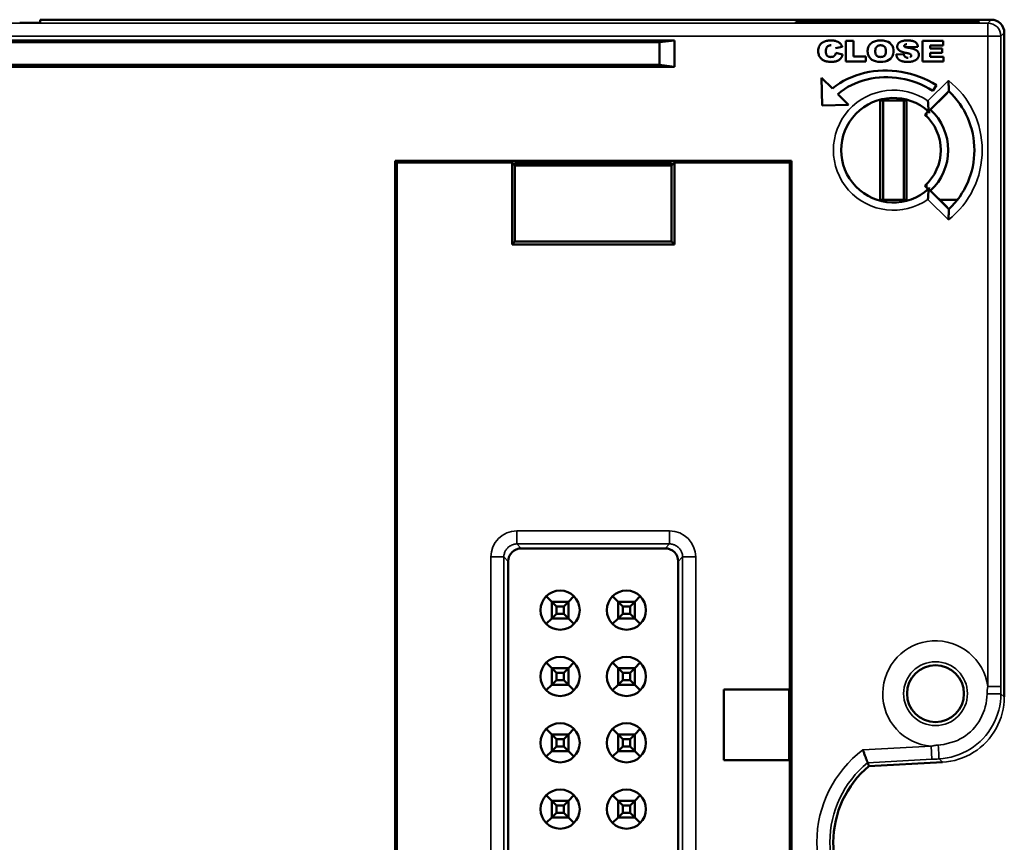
# Model space of a CAD drawing. Header units: millimetres. Extents: x 0 to 420, y 0 to 297.
# Tile 16 of 18: x 292 to 330, y 207 to 238. Entities that reach past the tile are written whole.
import ezdxf

# ---------------------------------------------------------------- set-up
doc = ezdxf.new("R2010")
doc.units = ezdxf.units.MM
doc.layers.add('Visibile (ISO)', color=7, linetype='Continuous', lineweight=50)
doc.layers.add('Visibile sottile (ISO)', color=7, linetype='Continuous', lineweight=35)

msp = doc.modelspace()

# ---------------------------------------------------------------- linework, layer by layer
at = {"layer": 'Visibile (ISO)'}
for p, q in [((293.113, 238.158), (329.54, 238.158)), ((293.113, 238.044), (293.113, 238.157)), ((322.06, 238.088), (322.061, 238.034)), ((329.068, 238.088), (322.06, 238.088)), ((329.067, 238.034), (322.061, 238.034)), ((329.067, 238.034), (329.068, 238.088)), ((330.04, 237.658), (330.04, 212.226)), ((317.41, 237.362), (253.179, 237.362)), ((253.756, 237.292), (316.832, 237.292)), ((317.41, 237.362), (316.832, 237.292)), ((316.832, 237.292), (316.832, 236.425)), ((317.41, 237.362), (317.41, 236.355)), ((323.975, 237.355), (323.975, 236.555)), ((324.267, 237.355), (323.975, 237.355)), ((324.267, 236.75), (324.267, 237.355)), ((326.907, 237.355), (326.907, 236.555)), ((327.701, 237.355), (326.907, 237.355)), ((327.701, 237.17), (327.701, 237.355)), ((323.835, 237.118), (323.578, 237.072)), ((323.59, 236.886), (323.847, 236.821)), ((326.23, 237.101), (326.731, 237.125)), ((327.199, 237.17), (327.701, 237.17)), ((327.199, 237.052), (327.199, 237.17)), ((327.666, 237.052), (327.199, 237.052)), ((327.199, 236.886), (327.666, 236.886)), ((327.199, 236.74), (327.199, 236.886)), ((327.666, 236.886), (327.666, 237.052)), ((323.975, 236.555), (324.734, 236.555)), ((324.734, 236.75), (324.267, 236.75)), ((324.734, 236.555), (324.734, 236.75)), ((326.194, 236.838), (325.902, 236.823)), ((326.907, 236.555), (327.712, 236.555)), ((327.712, 236.74), (327.199, 236.74)), ((327.712, 236.555), (327.712, 236.74)), ((317.41, 236.355), (253.179, 236.355)), ((253.756, 236.425), (316.832, 236.425)), ((317.41, 236.355), (316.832, 236.425)), ((323.041, 235.936), (323.059, 234.876)), ((323.454, 235.52), (323.041, 235.936)), ((327.915, 235.423), (327.136, 234.645)), ((327.298, 235.431), (327.443, 235.648)), ((324.073, 234.894), (323.662, 235.31)), ((325.289, 235.062), (325.289, 231.262)), ((325.289, 235.062), (326.299, 235.062)), ((325.394, 231.262), (325.394, 235.062)), ((326.194, 231.262), (326.194, 235.062)), ((326.299, 235.062), (326.299, 231.262)), ((327.155, 234.651), (327.851, 235.346)), ((323.059, 234.876), (324.073, 234.894)), ((327.127, 234.653), (326.996, 234.521)), ((327.136, 234.661), (327.136, 234.661)), ((306.707, 180.575), (306.707, 232.749)), ((306.707, 232.749), (321.882, 232.749)), ((306.707, 232.749), (306.766, 232.69)), ((321.882, 232.749), (321.822, 232.69)), ((321.882, 180.575), (321.882, 232.749)), ((306.766, 232.69), (311.183, 232.69)), ((306.766, 203.512), (306.766, 232.69)), ((311.183, 232.69), (311.183, 229.55)), ((311.238, 232.634), (311.183, 232.69)), ((311.238, 232.634), (311.266, 232.634)), ((311.294, 232.578), (311.238, 232.634)), ((311.294, 232.662), (311.266, 232.634)), ((317.294, 232.662), (311.294, 232.662)), ((311.294, 232.578), (311.294, 229.662)), ((317.294, 232.578), (311.294, 232.578)), ((317.322, 232.634), (317.294, 232.662)), ((317.35, 232.634), (317.294, 232.578)), ((317.294, 232.578), (317.294, 229.662)), ((317.322, 232.634), (317.35, 232.634)), ((317.35, 232.634), (317.406, 232.69)), ((317.406, 232.69), (321.822, 232.69)), ((317.406, 229.55), (317.406, 232.69)), ((321.822, 212.512), (321.822, 232.69)), ((326.996, 231.802), (327.127, 231.671)), ((327.136, 231.679), (327.915, 230.9)), ((327.136, 231.663), (327.136, 231.663)), ((327.851, 230.977), (327.155, 231.673)), ((326.299, 231.262), (325.289, 231.262)), ((328.244, 231.262), (327.566, 231.262)), ((311.294, 229.662), (311.183, 229.55)), ((311.183, 229.55), (317.406, 229.55)), ((317.294, 229.662), (311.294, 229.662)), ((317.294, 229.662), (317.406, 229.55)), ((311.538, 217.917), (317.05, 217.917)), ((311.039, 195.906), (311.039, 217.418)), ((317.55, 195.906), (317.55, 217.418)), ((312.494, 216.082), (312.707, 215.869)), ((312.707, 215.869), (313.342, 215.869)), ((312.707, 215.234), (312.707, 215.869)), ((312.883, 215.693), (312.707, 215.869)), ((313.166, 215.693), (313.342, 215.869)), ((313.555, 216.082), (313.342, 215.869)), ((313.342, 215.869), (313.342, 215.234)), ((315.034, 216.082), (315.247, 215.869)), ((315.247, 215.869), (315.882, 215.869)), ((315.247, 215.234), (315.247, 215.869)), ((315.247, 215.869), (315.423, 215.693)), ((315.882, 215.869), (315.706, 215.693)), ((316.095, 216.082), (315.882, 215.869)), ((315.882, 215.869), (315.882, 215.234)), ((312.707, 215.234), (312.883, 215.41)), ((313.166, 215.693), (312.883, 215.693)), ((312.883, 215.693), (312.883, 215.41)), ((312.883, 215.41), (313.166, 215.41)), ((313.166, 215.41), (313.166, 215.693)), ((313.342, 215.234), (313.166, 215.41)), ((315.423, 215.41), (315.247, 215.234)), ((315.706, 215.693), (315.423, 215.693)), ((315.423, 215.693), (315.423, 215.41)), ((315.423, 215.41), (315.706, 215.41)), ((315.706, 215.41), (315.706, 215.693)), ((315.706, 215.41), (315.882, 215.234)), ((312.707, 215.234), (312.494, 215.022)), ((313.342, 215.234), (312.707, 215.234)), ((313.342, 215.234), (313.555, 215.022)), ((315.247, 215.234), (315.034, 215.022)), ((315.882, 215.234), (315.247, 215.234)), ((315.882, 215.234), (316.095, 215.022)), ((312.494, 213.542), (312.707, 213.329)), ((313.555, 213.542), (313.342, 213.329)), ((315.034, 213.542), (315.247, 213.329)), ((316.095, 213.542), (315.882, 213.329)), ((312.707, 213.329), (313.342, 213.329)), ((312.707, 212.694), (312.707, 213.329)), ((312.883, 213.153), (312.707, 213.329)), ((313.166, 213.153), (312.883, 213.153)), ((312.883, 213.153), (312.883, 212.87)), ((313.166, 213.153), (313.342, 213.329)), ((313.166, 212.87), (313.166, 213.153)), ((313.342, 213.329), (313.342, 212.694)), ((315.247, 213.329), (315.882, 213.329)), ((315.247, 212.694), (315.247, 213.329)), ((315.247, 213.329), (315.423, 213.153)), ((315.706, 213.153), (315.423, 213.153)), ((315.423, 213.153), (315.423, 212.87)), ((315.882, 213.329), (315.706, 213.153)), ((315.706, 212.87), (315.706, 213.153)), ((315.882, 213.329), (315.882, 212.694)), ((312.707, 212.694), (312.883, 212.87)), ((312.883, 212.87), (313.166, 212.87)), ((313.342, 212.694), (313.166, 212.87)), ((315.423, 212.87), (315.247, 212.694)), ((315.423, 212.87), (315.706, 212.87)), ((315.706, 212.87), (315.882, 212.694)), ((312.707, 212.694), (312.494, 212.482)), ((313.342, 212.694), (312.707, 212.694)), ((313.342, 212.694), (313.555, 212.482)), ((315.247, 212.694), (315.034, 212.482)), ((315.882, 212.694), (315.247, 212.694)), ((315.882, 212.694), (316.095, 212.482)), ((319.294, 209.812), (319.294, 212.512)), ((319.294, 212.512), (321.822, 212.512)), ((321.794, 209.812), (321.794, 212.512)), ((312.494, 211.002), (312.707, 210.789)), ((313.555, 211.002), (313.342, 210.789)), ((315.034, 211.002), (315.247, 210.789)), ((316.095, 211.002), (315.882, 210.789)), ((312.707, 210.789), (313.342, 210.789)), ((312.707, 210.154), (312.707, 210.789)), ((312.883, 210.613), (312.707, 210.789)), ((313.166, 210.613), (312.883, 210.613)), ((312.883, 210.613), (312.883, 210.33)), ((313.166, 210.613), (313.342, 210.789)), ((313.166, 210.33), (313.166, 210.613)), ((313.342, 210.789), (313.342, 210.154)), ((315.247, 210.789), (315.882, 210.789)), ((315.247, 210.154), (315.247, 210.789)), ((315.247, 210.789), (315.423, 210.613)), ((315.706, 210.613), (315.423, 210.613)), ((315.423, 210.613), (315.423, 210.33)), ((315.882, 210.789), (315.706, 210.613)), ((315.706, 210.33), (315.706, 210.613)), ((315.882, 210.789), (315.882, 210.154)), ((312.707, 210.154), (312.494, 209.942)), ((312.707, 210.154), (312.883, 210.33)), ((313.342, 210.154), (312.707, 210.154)), ((312.883, 210.33), (313.166, 210.33)), ((313.342, 210.154), (313.166, 210.33)), ((313.342, 210.154), (313.555, 209.942)), ((315.247, 210.154), (315.034, 209.942)), ((315.423, 210.33), (315.247, 210.154)), ((315.882, 210.154), (315.247, 210.154)), ((315.423, 210.33), (315.706, 210.33)), ((315.706, 210.33), (315.882, 210.154)), ((315.882, 210.154), (316.095, 209.942)), ((319.294, 209.812), (321.822, 209.812)), ((321.822, 180.634), (321.822, 209.812)), ((324.856, 209.582), (327.671, 209.729)), ((312.494, 208.462), (312.707, 208.249)), ((312.707, 208.249), (313.342, 208.249)), ((312.707, 207.614), (312.707, 208.249)), ((312.883, 208.073), (312.707, 208.249)), ((313.166, 208.073), (313.342, 208.249)), ((313.555, 208.462), (313.342, 208.249)), ((313.342, 208.249), (313.342, 207.614)), ((315.034, 208.462), (315.247, 208.249)), ((315.247, 208.249), (315.882, 208.249)), ((315.247, 207.614), (315.247, 208.249)), ((315.247, 208.249), (315.423, 208.073)), ((315.882, 208.249), (315.706, 208.073)), ((316.095, 208.462), (315.882, 208.249)), ((315.882, 208.249), (315.882, 207.614)), ((313.166, 208.073), (312.883, 208.073)), ((312.883, 208.073), (312.883, 207.79)), ((313.166, 207.79), (313.166, 208.073)), ((315.706, 208.073), (315.423, 208.073)), ((315.423, 208.073), (315.423, 207.79)), ((315.706, 207.79), (315.706, 208.073)), ((312.707, 207.614), (312.494, 207.402)), ((312.707, 207.614), (312.883, 207.79)), ((313.342, 207.614), (312.707, 207.614)), ((312.883, 207.79), (313.166, 207.79)), ((313.342, 207.614), (313.166, 207.79)), ((313.342, 207.614), (313.555, 207.402)), ((315.247, 207.614), (315.034, 207.402)), ((315.423, 207.79), (315.247, 207.614)), ((315.882, 207.614), (315.247, 207.614)), ((315.423, 207.79), (315.706, 207.79)), ((315.706, 207.79), (315.882, 207.614)), ((315.882, 207.614), (316.095, 207.402))]:
    msp.add_line(p, q, dxfattribs=at)
at = {"layer": 'Visibile (ISO)', "flags": 128}
for points in [[(323.156, 236.582), (323.129, 236.593), (323.103, 236.607), (323.078, 236.622), (323.054, 236.64), (323.032, 236.661), (323.01, 236.683), (322.989, 236.708), (322.97, 236.735), (322.954, 236.763), (322.94, 236.794), (322.929, 236.827), (322.921, 236.862), (322.915, 236.899), (322.913, 236.938), (322.913, 236.979), (322.916, 237.018), (322.921, 237.055), (322.93, 237.09), (322.941, 237.123), (322.955, 237.154), (322.972, 237.183), (322.991, 237.21), (323.014, 237.235), (323.039, 237.259)], [(323.039, 237.259), (323.049, 237.267), (323.06, 237.275), (323.072, 237.283), (323.084, 237.291), (323.096, 237.298), (323.108, 237.305), (323.121, 237.311), (323.135, 237.317), (323.148, 237.323), (323.162, 237.328), (323.177, 237.333), (323.191, 237.338), (323.207, 237.342), (323.222, 237.346), (323.238, 237.349), (323.254, 237.352), (323.271, 237.355), (323.287, 237.358), (323.305, 237.36), (323.322, 237.361), (323.34, 237.363), (323.359, 237.364), (323.377, 237.364), (323.396, 237.365)], [(323.396, 237.365), (323.426, 237.364), (323.455, 237.363), (323.483, 237.361), (323.509, 237.357), (323.535, 237.354), (323.559, 237.349), (323.582, 237.343), (323.605, 237.337), (323.626, 237.33), (323.646, 237.322), (323.664, 237.313), (323.682, 237.303), (323.699, 237.293), (323.715, 237.281), (323.73, 237.269), (323.745, 237.256), (323.759, 237.241), (323.772, 237.226), (323.784, 237.211), (323.796, 237.194), (323.807, 237.176), (323.817, 237.158), (323.826, 237.138), (323.835, 237.118)], [(325.299, 237.365), (325.247, 237.363), (325.198, 237.359), (325.152, 237.352), (325.108, 237.342), (325.067, 237.329), (325.029, 237.314), (324.993, 237.296), (324.96, 237.275), (324.929, 237.251), (324.902, 237.225), (324.878, 237.196), (324.858, 237.166), (324.84, 237.133), (324.826, 237.098), (324.816, 237.061), (324.809, 237.022), (324.805, 236.98), (324.805, 236.937), (324.808, 236.895), (324.814, 236.856), (324.823, 236.819), (324.836, 236.785), (324.851, 236.752), (324.87, 236.722)], [(324.87, 236.722), (324.917, 236.668), (324.971, 236.624), (325.034, 236.59), (325.107, 236.566), (325.19, 236.551), (325.285, 236.545), (325.385, 236.548), (325.474, 236.56), (325.553, 236.583), (325.62, 236.616), (325.677, 236.657), (325.723, 236.706), (325.759, 236.764), (325.783, 236.833), (325.795, 236.912), (325.796, 236.999), (325.782, 237.08), (325.754, 237.152), (325.712, 237.215), (325.655, 237.268), (325.585, 237.31), (325.502, 237.34), (325.406, 237.358), (325.299, 237.365)], [(325.979, 237.248), (325.971, 237.236), (325.964, 237.224), (325.957, 237.212), (325.952, 237.2), (325.947, 237.188), (325.943, 237.176), (325.94, 237.163), (325.938, 237.151), (325.937, 237.138), (325.938, 237.125), (325.938, 237.113), (325.94, 237.101), (325.942, 237.089), (325.946, 237.077), (325.95, 237.066), (325.954, 237.055), (325.96, 237.045), (325.966, 237.035), (325.973, 237.025), (325.981, 237.015), (325.99, 237.006), (325.999, 236.997), (326.01, 236.988), (326.021, 236.98)], [(326.34, 237.365), (326.316, 237.364), (326.292, 237.364), (326.27, 237.362), (326.248, 237.361), (326.227, 237.359), (326.208, 237.356), (326.189, 237.354), (326.17, 237.35), (326.153, 237.347), (326.137, 237.342), (326.121, 237.338), (326.107, 237.333), (326.093, 237.327), (326.079, 237.322), (326.067, 237.316), (326.055, 237.309), (326.043, 237.303), (326.033, 237.296), (326.022, 237.288), (326.013, 237.281), (326.003, 237.273), (325.995, 237.265), (325.987, 237.256), (325.979, 237.248)], [(326.731, 237.125), (326.728, 237.145), (326.723, 237.164), (326.718, 237.182), (326.711, 237.2), (326.704, 237.216), (326.695, 237.232), (326.685, 237.246), (326.674, 237.26), (326.662, 237.273), (326.649, 237.285), (326.634, 237.296), (326.619, 237.306), (326.602, 237.315), (326.585, 237.323), (326.566, 237.331), (326.546, 237.338), (326.524, 237.344), (326.501, 237.349), (326.478, 237.354), (326.452, 237.358), (326.426, 237.361), (326.399, 237.363), (326.37, 237.364), (326.34, 237.365)], [(323.404, 237.179), (323.381, 237.178), (323.359, 237.176), (323.339, 237.171), (323.32, 237.165), (323.302, 237.157), (323.286, 237.148), (323.27, 237.137), (323.256, 237.124), (323.244, 237.11), (323.232, 237.093), (323.223, 237.074), (323.216, 237.052), (323.21, 237.028), (323.207, 237.002), (323.205, 236.973), (323.205, 236.943), (323.206, 236.914), (323.209, 236.888), (323.213, 236.864), (323.218, 236.842), (323.225, 236.823), (323.233, 236.806), (323.243, 236.791), (323.254, 236.779)], [(323.525, 236.77), (323.529, 236.773), (323.532, 236.777), (323.536, 236.78), (323.539, 236.784), (323.542, 236.788), (323.546, 236.792), (323.549, 236.796), (323.552, 236.8), (323.555, 236.805), (323.558, 236.809), (323.561, 236.814), (323.563, 236.819), (323.566, 236.824), (323.569, 236.829), (323.571, 236.834), (323.574, 236.839), (323.576, 236.845), (323.578, 236.85), (323.58, 236.856), (323.582, 236.862), (323.584, 236.868), (323.586, 236.874), (323.588, 236.88), (323.59, 236.886)], [(325.301, 236.73), (325.278, 236.731), (325.257, 236.733), (325.237, 236.737), (325.217, 236.742), (325.199, 236.749), (325.183, 236.758), (325.167, 236.768), (325.153, 236.78), (325.14, 236.794), (325.129, 236.81), (325.119, 236.828), (325.111, 236.848), (325.105, 236.87), (325.1, 236.894), (325.098, 236.921), (325.097, 236.95), (325.097, 236.979), (325.1, 237.007), (325.104, 237.032), (325.11, 237.055), (325.118, 237.076), (325.127, 237.095), (325.139, 237.112), (325.152, 237.126)], [(325.152, 237.126), (325.156, 237.13), (325.161, 237.134), (325.166, 237.138), (325.171, 237.142), (325.176, 237.146), (325.182, 237.149), (325.187, 237.152), (325.192, 237.155), (325.198, 237.158), (325.204, 237.161), (325.21, 237.163), (325.216, 237.166), (325.222, 237.168), (325.228, 237.17), (325.235, 237.171), (325.241, 237.173), (325.248, 237.174), (325.255, 237.176), (325.262, 237.177), (325.269, 237.178), (325.276, 237.178), (325.283, 237.179), (325.291, 237.179), (325.298, 237.179)], [(325.298, 237.179), (325.306, 237.179), (325.314, 237.179), (325.321, 237.178), (325.329, 237.178), (325.336, 237.177), (325.343, 237.176), (325.351, 237.175), (325.357, 237.173), (325.364, 237.172), (325.371, 237.17), (325.377, 237.168), (325.384, 237.166), (325.39, 237.164), (325.396, 237.161), (325.402, 237.159), (325.408, 237.156), (325.414, 237.153), (325.419, 237.15), (325.425, 237.146), (325.43, 237.143), (325.435, 237.139), (325.44, 237.135), (325.445, 237.131), (325.45, 237.127)], [(325.45, 237.127), (325.464, 237.111), (325.477, 237.093), (325.487, 237.072), (325.495, 237.049), (325.501, 237.023), (325.504, 236.995), (325.505, 236.965), (325.504, 236.934), (325.502, 236.906), (325.498, 236.88), (325.493, 236.857), (325.487, 236.836), (325.478, 236.817), (325.469, 236.801), (325.458, 236.786), (325.445, 236.775), (325.431, 236.764), (325.416, 236.755), (325.4, 236.747), (325.382, 236.741), (325.364, 236.736), (325.344, 236.733), (325.323, 236.731), (325.301, 236.73)], [(326.021, 236.98), (326.028, 236.975), (326.035, 236.97), (326.043, 236.965), (326.051, 236.96), (326.06, 236.956), (326.069, 236.951), (326.078, 236.947), (326.088, 236.942), (326.098, 236.938), (326.109, 236.934), (326.12, 236.93), (326.131, 236.925), (326.143, 236.922), (326.155, 236.918), (326.167, 236.914), (326.18, 236.91), (326.193, 236.907), (326.207, 236.903), (326.221, 236.9), (326.235, 236.896), (326.25, 236.893), (326.265, 236.89), (326.281, 236.887), (326.297, 236.884)], [(326.303, 237.218), (326.296, 237.218), (326.289, 237.218), (326.282, 237.217), (326.275, 237.216), (326.268, 237.215), (326.261, 237.213), (326.254, 237.211), (326.247, 237.209), (326.241, 237.206), (326.235, 237.202), (326.229, 237.198), (326.224, 237.193), (326.219, 237.188), (326.214, 237.182), (326.211, 237.176), (326.208, 237.17), (326.206, 237.163), (326.206, 237.156), (326.207, 237.148), (326.209, 237.142), (326.213, 237.136), (326.218, 237.13), (326.223, 237.126), (326.229, 237.122)], [(326.33, 237.093), (326.324, 237.094), (326.317, 237.095), (326.311, 237.096), (326.306, 237.097), (326.3, 237.098), (326.295, 237.099), (326.289, 237.1), (326.284, 237.102), (326.279, 237.103), (326.275, 237.104), (326.27, 237.105), (326.266, 237.106), (326.262, 237.108), (326.258, 237.109), (326.254, 237.11), (326.251, 237.111), (326.247, 237.113), (326.244, 237.114), (326.241, 237.115), (326.239, 237.116), (326.236, 237.118), (326.234, 237.119), (326.231, 237.121), (326.229, 237.122)], [(326.297, 236.884), (326.306, 236.882), (326.316, 236.88), (326.325, 236.878), (326.334, 236.876), (326.342, 236.874), (326.35, 236.873), (326.358, 236.871), (326.366, 236.869), (326.373, 236.867), (326.38, 236.865), (326.386, 236.863), (326.393, 236.861), (326.399, 236.859), (326.405, 236.857), (326.41, 236.855), (326.415, 236.853), (326.42, 236.851), (326.424, 236.849), (326.428, 236.848), (326.432, 236.846), (326.436, 236.844), (326.439, 236.842), (326.442, 236.84), (326.445, 236.838)], [(326.728, 236.934), (326.722, 236.943), (326.715, 236.951), (326.707, 236.959), (326.698, 236.967), (326.689, 236.975), (326.679, 236.982), (326.669, 236.989), (326.658, 236.996), (326.646, 237.003), (326.634, 237.009), (326.621, 237.016), (326.607, 237.022), (326.593, 237.027), (326.577, 237.033), (326.559, 237.039), (326.54, 237.045), (326.519, 237.051), (326.496, 237.057), (326.472, 237.063), (326.447, 237.069), (326.42, 237.075), (326.391, 237.081), (326.361, 237.087), (326.33, 237.093)], [(326.574, 236.578), (326.595, 236.586), (326.614, 236.595), (326.633, 236.605), (326.651, 236.615), (326.667, 236.627), (326.682, 236.639), (326.696, 236.653), (326.709, 236.667), (326.721, 236.682), (326.732, 236.698), (326.741, 236.714), (326.749, 236.73), (326.755, 236.746), (326.76, 236.763), (326.764, 236.781), (326.766, 236.799), (326.766, 236.817), (326.766, 236.835), (326.763, 236.852), (326.76, 236.87), (326.754, 236.886), (326.747, 236.903), (326.739, 236.919), (326.728, 236.934)], [(323.764, 236.667), (323.749, 236.652), (323.732, 236.637), (323.714, 236.623), (323.696, 236.611), (323.676, 236.599), (323.656, 236.589), (323.635, 236.58), (323.612, 236.571), (323.589, 236.564), (323.563, 236.558), (323.536, 236.553), (323.507, 236.55), (323.476, 236.547), (323.444, 236.545), (323.41, 236.545), (323.377, 236.545), (323.344, 236.547), (323.313, 236.549), (323.283, 236.552), (323.255, 236.556), (323.228, 236.561), (323.202, 236.567), (323.178, 236.574), (323.156, 236.582)], [(323.254, 236.779), (323.258, 236.775), (323.263, 236.771), (323.267, 236.767), (323.272, 236.763), (323.277, 236.76), (323.281, 236.757), (323.287, 236.754), (323.292, 236.751), (323.297, 236.749), (323.302, 236.746), (323.308, 236.744), (323.314, 236.742), (323.32, 236.74), (323.326, 236.738), (323.332, 236.737), (323.338, 236.735), (323.344, 236.734), (323.351, 236.733), (323.358, 236.732), (323.364, 236.731), (323.371, 236.731), (323.379, 236.731), (323.386, 236.73), (323.393, 236.73)], [(323.393, 236.73), (323.4, 236.73), (323.408, 236.731), (323.414, 236.731), (323.421, 236.731), (323.428, 236.732), (323.434, 236.733), (323.441, 236.733), (323.447, 236.734), (323.453, 236.736), (323.459, 236.737), (323.464, 236.738), (323.47, 236.74), (323.475, 236.742), (323.481, 236.743), (323.486, 236.745), (323.491, 236.748), (323.496, 236.75), (323.5, 236.752), (323.505, 236.755), (323.509, 236.758), (323.513, 236.76), (323.517, 236.763), (323.521, 236.767), (323.525, 236.77)], [(323.847, 236.821), (323.844, 236.813), (323.842, 236.805), (323.84, 236.798), (323.837, 236.791), (323.834, 236.783), (323.832, 236.776), (323.829, 236.769), (323.826, 236.763), (323.823, 236.756), (323.82, 236.749), (323.817, 236.742), (323.813, 236.736), (323.81, 236.73), (323.806, 236.723), (323.802, 236.717), (323.799, 236.711), (323.795, 236.705), (323.791, 236.7), (323.787, 236.694), (323.782, 236.688), (323.778, 236.683), (323.774, 236.678), (323.769, 236.673), (323.764, 236.667)], [(325.902, 236.823), (325.903, 236.812), (325.905, 236.803), (325.907, 236.793), (325.909, 236.783), (325.911, 236.774), (325.914, 236.764), (325.917, 236.755), (325.92, 236.746), (325.923, 236.737), (325.927, 236.729), (325.931, 236.72), (325.935, 236.712), (325.94, 236.703), (325.945, 236.695), (325.95, 236.687), (325.955, 236.68), (325.961, 236.672), (325.967, 236.664), (325.973, 236.657), (325.979, 236.65), (325.986, 236.643), (325.993, 236.636), (326.001, 236.629), (326.008, 236.623)], [(326.008, 236.623), (326.021, 236.613), (326.035, 236.604), (326.051, 236.595), (326.067, 236.587), (326.085, 236.58), (326.104, 236.574), (326.125, 236.568), (326.147, 236.563), (326.17, 236.558), (326.194, 236.554), (326.219, 236.551), (326.246, 236.549), (326.274, 236.547), (326.304, 236.545), (326.334, 236.545), (326.366, 236.545), (326.396, 236.546), (326.425, 236.548), (326.453, 236.551), (326.48, 236.554), (326.505, 236.559), (326.529, 236.564), (326.552, 236.57), (326.574, 236.578)], [(326.351, 236.701), (326.341, 236.701), (326.331, 236.702), (326.321, 236.703), (326.312, 236.704), (326.303, 236.706), (326.294, 236.708), (326.286, 236.711), (326.277, 236.714), (326.27, 236.718), (326.262, 236.722), (326.255, 236.727), (326.248, 236.732), (326.241, 236.737), (326.235, 236.743), (326.229, 236.749), (326.223, 236.756), (326.218, 236.764), (326.214, 236.772), (326.209, 236.781), (326.205, 236.791), (326.202, 236.802), (326.199, 236.813), (326.196, 236.825), (326.194, 236.838)], [(326.445, 236.838), (326.45, 236.833), (326.455, 236.828), (326.459, 236.824), (326.462, 236.819), (326.466, 236.814), (326.468, 236.809), (326.47, 236.804), (326.472, 236.799), (326.473, 236.794), (326.474, 236.789), (326.474, 236.783), (326.474, 236.778), (326.474, 236.773), (326.473, 236.768), (326.472, 236.763), (326.47, 236.759), (326.468, 236.754), (326.466, 236.749), (326.463, 236.745), (326.459, 236.741), (326.456, 236.737), (326.452, 236.732), (326.447, 236.729), (326.442, 236.725)], [(327.443, 235.648), (327.285, 235.743), (327.123, 235.829), (326.957, 235.906), (326.789, 235.975), (326.618, 236.035), (326.444, 236.086), (326.269, 236.129), (326.093, 236.163), (325.916, 236.188), (325.739, 236.205), (325.561, 236.213), (325.385, 236.212), (325.208, 236.203), (325.034, 236.184), (324.861, 236.157), (324.69, 236.122), (324.522, 236.077), (324.357, 236.024), (324.195, 235.962), (324.037, 235.891), (323.884, 235.812), (323.735, 235.723), (323.592, 235.626), (323.454, 235.52)], [(323.662, 235.31), (323.786, 235.409), (323.915, 235.499), (324.05, 235.582), (324.189, 235.656), (324.333, 235.722), (324.48, 235.78), (324.631, 235.83), (324.784, 235.871), (324.94, 235.905), (325.098, 235.93), (325.258, 235.947), (325.419, 235.956), (325.581, 235.957), (325.744, 235.95), (325.906, 235.935), (326.068, 235.911), (326.229, 235.88), (326.389, 235.84), (326.547, 235.792), (326.703, 235.736), (326.857, 235.672), (327.008, 235.6), (327.155, 235.519), (327.298, 235.431)], [(327.915, 235.423), (327.915, 235.425), (327.914, 235.429), (327.914, 235.435), (327.914, 235.443), (327.914, 235.453), (327.914, 235.466), (327.913, 235.48), (327.913, 235.495), (327.913, 235.511), (327.912, 235.529), (327.912, 235.547), (327.911, 235.567), (327.91, 235.587), (327.91, 235.607), (327.909, 235.628), (327.908, 235.65), (327.907, 235.672), (327.906, 235.694), (327.905, 235.717), (327.904, 235.74), (327.903, 235.763), (327.902, 235.786), (327.9, 235.809), (327.899, 235.832)], [(327.113, 235.046), (327.115, 235.023), (327.117, 235), (327.119, 234.978), (327.12, 234.955), (327.122, 234.932), (327.124, 234.91), (327.125, 234.888), (327.126, 234.867), (327.128, 234.845), (327.129, 234.824), (327.13, 234.804), (327.131, 234.785), (327.132, 234.766), (327.133, 234.748), (327.133, 234.73), (327.134, 234.714), (327.134, 234.7), (327.135, 234.686), (327.135, 234.674), (327.136, 234.664), (327.136, 234.656), (327.136, 234.65), (327.136, 234.646), (327.136, 234.645)], [(327.155, 234.651), (327.155, 234.648), (327.155, 234.645), (327.155, 234.643), (327.155, 234.64), (327.155, 234.637), (327.155, 234.634), (327.155, 234.631), (327.155, 234.629), (327.155, 234.626), (327.155, 234.623), (327.156, 234.62), (327.156, 234.618), (327.156, 234.615), (327.156, 234.612), (327.156, 234.609), (327.156, 234.606), (327.156, 234.604), (327.156, 234.601), (327.156, 234.598), (327.156, 234.595), (327.156, 234.592), (327.156, 234.59), (327.156, 234.587), (327.156, 234.584)], [(326.996, 234.521), (327, 234.522), (327.004, 234.522), (327.009, 234.522), (327.013, 234.522), (327.017, 234.522), (327.021, 234.522), (327.025, 234.522), (327.029, 234.522), (327.034, 234.522), (327.038, 234.523), (327.042, 234.523), (327.046, 234.523), (327.05, 234.523), (327.054, 234.523), (327.058, 234.523), (327.063, 234.523), (327.067, 234.523), (327.071, 234.523), (327.075, 234.523), (327.079, 234.523), (327.083, 234.523), (327.087, 234.523), (327.091, 234.524), (327.096, 234.524)], [(326.996, 231.802), (327, 231.802), (327.004, 231.802), (327.009, 231.802), (327.013, 231.802), (327.017, 231.802), (327.021, 231.802), (327.025, 231.802), (327.029, 231.801), (327.034, 231.801), (327.038, 231.801), (327.042, 231.801), (327.046, 231.801), (327.05, 231.801), (327.054, 231.801), (327.058, 231.801), (327.063, 231.801), (327.067, 231.801), (327.071, 231.801), (327.075, 231.8), (327.079, 231.8), (327.083, 231.8), (327.087, 231.8), (327.091, 231.8), (327.096, 231.8)], [(327.113, 231.277), (327.115, 231.3), (327.117, 231.323), (327.119, 231.346), (327.12, 231.369), (327.122, 231.391), (327.124, 231.414), (327.125, 231.436), (327.126, 231.457), (327.128, 231.479), (327.129, 231.499), (327.13, 231.52), (327.131, 231.539), (327.132, 231.558), (327.133, 231.576), (327.133, 231.593), (327.134, 231.609), (327.134, 231.624), (327.135, 231.638), (327.135, 231.65), (327.136, 231.66), (327.136, 231.668), (327.136, 231.674), (327.136, 231.677), (327.136, 231.679)], [(327.156, 231.74), (327.156, 231.737), (327.156, 231.734), (327.156, 231.731), (327.156, 231.729), (327.156, 231.726), (327.156, 231.723), (327.156, 231.72), (327.156, 231.717), (327.156, 231.715), (327.156, 231.712), (327.156, 231.709), (327.156, 231.706), (327.156, 231.703), (327.155, 231.701), (327.155, 231.698), (327.155, 231.695), (327.155, 231.692), (327.155, 231.69), (327.155, 231.687), (327.155, 231.684), (327.155, 231.681), (327.155, 231.679), (327.155, 231.676), (327.155, 231.673)], [(327.915, 230.9), (327.915, 230.899), (327.914, 230.895), (327.914, 230.889), (327.914, 230.881), (327.914, 230.87), (327.914, 230.858), (327.913, 230.844), (327.913, 230.829), (327.913, 230.813), (327.912, 230.795), (327.912, 230.776), (327.911, 230.757), (327.91, 230.737), (327.91, 230.717), (327.909, 230.696), (327.908, 230.674), (327.907, 230.652), (327.906, 230.63), (327.905, 230.607), (327.904, 230.584), (327.903, 230.561), (327.902, 230.538), (327.9, 230.515), (327.899, 230.492)], [(324.621, 210.201), (324.633, 210.17), (324.644, 210.138), (324.656, 210.108), (324.667, 210.077), (324.678, 210.047), (324.689, 210.018), (324.7, 209.989), (324.71, 209.961), (324.72, 209.934), (324.73, 209.908), (324.74, 209.883), (324.749, 209.859), (324.757, 209.837), (324.765, 209.817), (324.772, 209.797), (324.779, 209.78), (324.785, 209.764), (324.79, 209.751), (324.795, 209.739), (324.798, 209.729), (324.801, 209.721), (324.804, 209.715), (324.805, 209.712), (324.806, 209.71)], [(324.856, 209.582), (324.854, 209.586), (324.852, 209.59), (324.851, 209.595), (324.849, 209.599), (324.847, 209.603), (324.846, 209.608), (324.844, 209.612), (324.842, 209.616), (324.841, 209.62), (324.839, 209.625), (324.837, 209.629), (324.835, 209.633), (324.834, 209.637), (324.832, 209.642), (324.83, 209.646), (324.829, 209.65), (324.827, 209.655), (324.825, 209.659), (324.824, 209.663), (324.822, 209.667), (324.821, 209.672), (324.819, 209.676), (324.817, 209.68), (324.816, 209.685), (324.814, 209.689), (324.812, 209.693), (324.811, 209.697), (324.809, 209.702), (324.807, 209.706), (324.806, 209.71)]]:
    msp.add_lwpolyline(points, dxfattribs=at)
at = {"layer": 'Visibile (ISO)'}
for centre, radius in [((313.024, 215.552), 0.75), ((315.564, 215.552), 0.75), ((313.024, 213.012), 0.75), ((315.564, 213.012), 0.75), ((327.405, 212.354), 1.09), ((313.024, 210.472), 0.75), ((315.564, 210.472), 0.75), ((313.024, 207.932), 0.75), ((315.564, 207.932), 0.75)]:
    msp.add_circle(centre, radius, dxfattribs=at)
for centre, radius, start, end in [((329.54, 237.658), 0.5, 0, 90), ((325.794, 233.162), 3, 79.1096, 79.1198), ((325.794, 233.162), 3, 46.7336, 46.9102), ((325.794, 233.162), 3.1, 313.1514, 46.8486), ((325.794, 233.162), 2, 47.866, 312.134), ((325.794, 233.162), 2.1, 312.5229, 47.477), ((325.794, 233.162), 1.814, 311.4705, 48.5295), ((325.794, 233.162), 3, 313.0898, 313.2664), ((327.294, 206.662), 3.804, 129.8691, 230.1309)]:
    msp.add_arc(centre, radius, start, end, dxfattribs=at)
for centre, major_axis, ratio, start_param, end_param in [((292.301, 238.044), (-0.812, 0), 0.00871, 1.599464, 3.141595), ((293.025, 237.658), (0.088, 0.5), 0.001492, 6.274722, 6.976382), ((311.539, 217.417), (-0.354, 0.354), 0.998783, 5.498396, 7.067974), ((317.05, 217.417), (0.354, 0.354), 0.998783, 5.498396, 7.067974)]:
    msp.add_ellipse(centre, major_axis=major_axis, ratio=ratio, start_param=start_param, end_param=end_param, dxfattribs=at)
at = {"layer": 'Visibile sottile (ISO)'}
for p, q in [((241.18, 238.027), (329.409, 238.027)), ((329.54, 238.157), (293.113, 238.157)), ((329.409, 238.027), (329.54, 238.157)), ((329.409, 238.027), (329.409, 237.527)), ((329.54, 238.157), (329.54, 238.158)), ((330.04, 237.658), (329.909, 237.527)), ((330.04, 212.226), (330.04, 237.658)), ((330.04, 237.658), (330.04, 237.658)), ((329.409, 237.527), (241.18, 237.527)), ((329.409, 212.625), (329.409, 237.527)), ((329.909, 237.527), (329.409, 237.527)), ((329.909, 237.527), (329.909, 212.625)), ((327.113, 235.046), (327.899, 235.832)), ((327.899, 230.492), (327.113, 231.277)), ((311.37, 218.585), (317.218, 218.585)), ((311.37, 218.086), (311.37, 218.585)), ((317.218, 218.585), (317.218, 218.086)), ((317.218, 218.086), (311.37, 218.086)), ((311.37, 218.086), (311.538, 217.917)), ((317.05, 217.917), (317.218, 218.086)), ((310.371, 195.738), (310.371, 217.586)), ((310.871, 217.586), (310.371, 217.586)), ((311.039, 217.418), (310.871, 217.586)), ((310.871, 217.586), (310.871, 195.738)), ((317.718, 217.586), (317.55, 217.418)), ((317.718, 195.738), (317.718, 217.586)), ((318.218, 217.586), (317.718, 217.586)), ((318.218, 217.586), (318.218, 195.738)), ((329.909, 212.625), (329.409, 212.625)), ((329.909, 212.35), (330.04, 212.226)), ((330.04, 212.226), (330.04, 212.226)), ((324.621, 210.201), (327.239, 210.338)), ((327.265, 209.839), (327.239, 210.338)), ((327.265, 209.839), (324.806, 209.71)), ((324.856, 209.582), (327.671, 209.729)), ((327.671, 209.729), (327.54, 209.854)), ((327.671, 209.729), (327.671, 209.729))]:
    msp.add_line(p, q, dxfattribs=at)
at = {"layer": 'Visibile sottile (ISO)', "flags": 128}
for points in [[(310.871, 217.586), (310.872, 217.62), (310.875, 217.653), (310.881, 217.686), (310.889, 217.718), (310.898, 217.749), (310.91, 217.779), (310.924, 217.808), (310.939, 217.837), (310.957, 217.864), (310.976, 217.89), (310.996, 217.915), (311.018, 217.938), (311.041, 217.96), (311.066, 217.981), (311.092, 218), (311.119, 218.017), (311.148, 218.032), (311.177, 218.046), (311.207, 218.058), (311.239, 218.068), (311.271, 218.075), (311.303, 218.081), (311.336, 218.085), (311.37, 218.086)], [(317.218, 218.086), (317.252, 218.085), (317.286, 218.081), (317.318, 218.075), (317.35, 218.068), (317.381, 218.058), (317.412, 218.046), (317.441, 218.032), (317.469, 218.017), (317.496, 218), (317.522, 217.981), (317.547, 217.96), (317.571, 217.938), (317.593, 217.915), (317.613, 217.89), (317.632, 217.864), (317.649, 217.837), (317.665, 217.808), (317.679, 217.779), (317.69, 217.749), (317.7, 217.718), (317.708, 217.686), (317.714, 217.653), (317.717, 217.62), (317.718, 217.586)], [(327.512, 210.383), (327.601, 210.392), (327.719, 210.412), (327.854, 210.441), (327.994, 210.477), (328.128, 210.519), (328.245, 210.566), (328.349, 210.618), (328.451, 210.677), (328.55, 210.743), (328.647, 210.816), (328.74, 210.895), (328.829, 210.981), (328.913, 211.074), (328.99, 211.173), (329.061, 211.277), (329.125, 211.385), (329.183, 211.498), (329.234, 211.614), (329.277, 211.732), (329.313, 211.854), (329.341, 211.977), (329.362, 212.101), (329.375, 212.225), (329.379, 212.35)], [(329.909, 212.35), (329.904, 212.192), (329.888, 212.035), (329.863, 211.879), (329.828, 211.725), (329.783, 211.573), (329.729, 211.425), (329.666, 211.28), (329.594, 211.139), (329.513, 211.003), (329.425, 210.872), (329.327, 210.747), (329.222, 210.629), (329.11, 210.518), (328.99, 210.415), (328.865, 210.319), (328.733, 210.232), (328.596, 210.152), (328.455, 210.082), (328.309, 210.02), (328.16, 209.967), (328.008, 209.924), (327.854, 209.891), (327.697, 209.867), (327.54, 209.854)], [(329.379, 212.35), (329.379, 212.361), (329.379, 212.373), (329.379, 212.384), (329.379, 212.395), (329.38, 212.407), (329.38, 212.418), (329.381, 212.429), (329.382, 212.44), (329.383, 212.452), (329.384, 212.463), (329.385, 212.475), (329.386, 212.486), (329.387, 212.497), (329.389, 212.509), (329.39, 212.52), (329.392, 212.532), (329.394, 212.543), (329.396, 212.555), (329.398, 212.566), (329.4, 212.578), (329.402, 212.59), (329.404, 212.601), (329.407, 212.613), (329.409, 212.625)], [(327.671, 209.729), (327.828, 209.743), (327.985, 209.766), (328.139, 209.8), (328.291, 209.843), (328.44, 209.896), (328.586, 209.958), (328.727, 210.028), (328.864, 210.107), (328.996, 210.195), (329.121, 210.291), (329.241, 210.394), (329.353, 210.505), (329.458, 210.623), (329.555, 210.748), (329.644, 210.879), (329.725, 211.015), (329.797, 211.155), (329.86, 211.3), (329.914, 211.449), (329.959, 211.601), (329.994, 211.755), (330.019, 211.911), (330.035, 212.068), (330.04, 212.226)], [(327.239, 210.338), (327.251, 210.342), (327.262, 210.345), (327.274, 210.347), (327.285, 210.35), (327.297, 210.353), (327.308, 210.355), (327.319, 210.358), (327.331, 210.36), (327.342, 210.362), (327.354, 210.365), (327.365, 210.367), (327.376, 210.368), (327.388, 210.37), (327.399, 210.372), (327.41, 210.374), (327.422, 210.375), (327.433, 210.377), (327.444, 210.378), (327.456, 210.379), (327.467, 210.38), (327.478, 210.381), (327.49, 210.382), (327.501, 210.383), (327.512, 210.383)]]:
    msp.add_lwpolyline(points, dxfattribs=at)
at = {"layer": 'Visibile sottile (ISO)'}
msp.add_circle((327.405, 212.354), 1.223, dxfattribs=at)
for centre, radius, start, end in [((325.794, 233.162), 3.4, 308.2437, 51.7563), ((325.794, 233.162), 2.3, 55.0154, 304.9846), ((327.405, 212.354), 2.023, 7.6936, 265.3064), ((327.294, 206.662), 4.435, 127.0595, 232.9405), ((327.294, 206.662), 3.935, 129.229, 230.771), ((327.294, 206.662), 3.804, 129.869, 230.131)]:
    msp.add_arc(centre, radius, start, end, dxfattribs=at)
for centre, major_axis, ratio, start_param, end_param in [((329.409, 237.527), (-0.354, 0.354), 0.999924, 3.927029, 5.497749), ((329.54, 237.658), (-0.354, 0.354), 0.999924, 3.927029, 5.497749), ((311.371, 217.585), (-0.708, 0.708), 0.998783, 5.498396, 7.067974), ((317.217, 217.585), (0.708, 0.708), 0.998783, 5.498396, 7.067974), ((329.409, 212.35), (0.5, 0), 0.000127, 0.008727, 1.631491), ((325.827, 211.548), (0, -467.741), 0.008727, 1.572511, 1.573099), ((327.514, 210.353), (0.026, -0.499), 0.000127, 4.651694, 6.274459), ((326.124, 202.571), (-823.756, -43.171), 0.008727, 4.710213, 4.710547)]:
    msp.add_ellipse(centre, major_axis=major_axis, ratio=ratio, start_param=start_param, end_param=end_param, dxfattribs=at)

doc.saveas('drawing.dxf')
